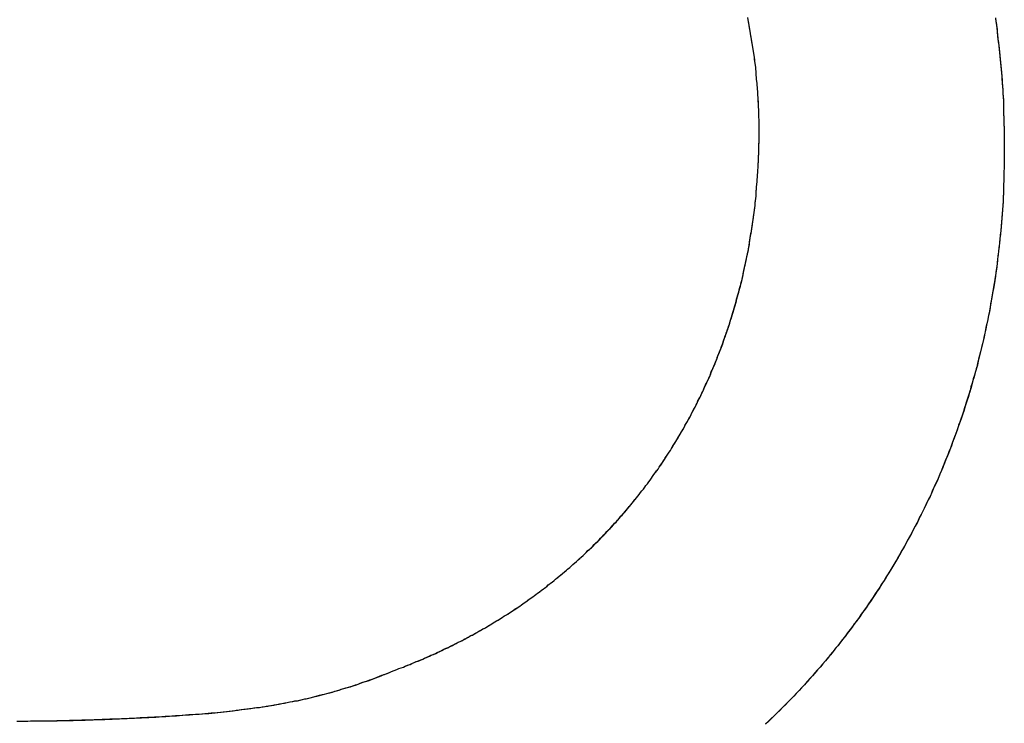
# Model space of a CAD drawing. Extents: x 214 to 2899, y -429 to 1714.
# Tile 58 of 80: x 1021.67 to 1024.78, y 606.35 to 608.57. Entities that reach past the tile are written whole.
import ezdxf

# ---------------------------------------------------------------- set-up
doc = ezdxf.new("R2010")
doc.units = 0
doc.linetypes.add('DURCHGEHEND', pattern=[0])
doc.layers.add('KF_PASSIO_SUB_12_FRONT', color=7, linetype='DURCHGEHEND')

# ---------------------------------------------------------------- blocks, each defined once
blk = doc.blocks.new('KF_PASSIO_SUB_12_FRONT')
at = {"layer": 'KF_PASSIO_SUB_12_FRONT'}
for points in [[(-200.02, -274.555, 0), (-200.019, -274.566, 0), (-200.017, -274.576, 0), (-200.016, -274.587, 0), (-200.015, -274.598, 0), (-200.013, -274.608, 0), (-200.012, -274.619, 0), (-200.011, -274.63, 0), (-200.009, -274.641, 0), (-200.008, -274.651, 0), (-200.007, -274.662, 0), (-200.006, -274.673, 0), (-200.005, -274.684, 0), (-200.004, -274.694, 0), (-200.003, -274.705, 0), (-200.002, -274.716, 0), (-200.001, -274.727, 0), (-200, -274.738, 0), (-200, -274.748, 0), (-199.999, -274.759, 0), (-199.998, -274.77, 0), (-199.997, -274.781, 0), (-199.997, -274.792, 0), (-199.996, -274.803, 0), (-199.995, -274.814, 0), (-199.995, -274.825, 0), (-199.994, -274.835, 0), (-199.994, -274.846, 0), (-199.994, -274.857, 0), (-199.993, -274.868, 0), (-199.993, -274.879, 0), (-199.993, -274.89, 0), (-199.992, -274.901, 0), (-199.992, -274.912, 0), (-199.992, -274.923, 0), (-199.992, -274.934, 0), (-199.992, -274.945, 0), (-199.992, -274.956, 0), (-199.992, -274.967, 0)], [(-200.02, -274.559, 0), (-200.018, -274.57, 0), (-200.017, -274.58, 0), (-200.015, -274.591, 0), (-200.014, -274.601, 0), (-200.013, -274.612, 0), (-200.012, -274.623, 0), (-200.01, -274.633, 0), (-200.009, -274.644, 0), (-200.008, -274.655, 0), (-200.007, -274.665, 0), (-200.006, -274.676, 0), (-200.005, -274.687, 0), (-200.004, -274.697, 0), (-200.003, -274.708, 0), (-200.002, -274.719, 0), (-200.001, -274.729, 0), (-200, -274.74, 0), (-199.999, -274.751, 0), (-199.999, -274.762, 0), (-199.998, -274.772, 0), (-199.997, -274.783, 0), (-199.997, -274.794, 0), (-199.996, -274.805, 0), (-199.995, -274.816, 0), (-199.995, -274.826, 0), (-199.994, -274.837, 0), (-199.994, -274.848, 0), (-199.994, -274.859, 0), (-199.993, -274.869, 0), (-199.993, -274.88, 0), (-199.993, -274.891, 0), (-199.992, -274.902, 0), (-199.992, -274.913, 0), (-199.992, -274.924, 0), (-199.992, -274.934, 0), (-199.992, -274.945, 0), (-199.992, -274.956, 0), (-199.992, -274.967, 0)], [(-200.765, -274.906, 0), (-200.765, -274.9, 0), (-200.765, -274.894, 0), (-200.765, -274.887, 0), (-200.765, -274.881, 0), (-200.765, -274.875, 0), (-200.766, -274.869, 0), (-200.766, -274.862, 0), (-200.766, -274.856, 0), (-200.766, -274.85, 0), (-200.766, -274.843, 0), (-200.767, -274.837, 0), (-200.767, -274.831, 0), (-200.767, -274.824, 0), (-200.768, -274.818, 0), (-200.768, -274.812, 0), (-200.768, -274.805, 0), (-200.769, -274.799, 0), (-200.769, -274.793, 0), (-200.769, -274.786, 0), (-200.77, -274.78, 0), (-200.77, -274.774, 0), (-200.771, -274.767, 0), (-200.771, -274.761, 0), (-200.772, -274.755, 0), (-200.773, -274.748, 0), (-200.773, -274.742, 0), (-200.774, -274.736, 0), (-200.774, -274.73, 0), (-200.775, -274.723, 0), (-200.776, -274.717, 0), (-200.776, -274.711, 0), (-200.777, -274.704, 0), (-200.778, -274.698, 0), (-200.779, -274.692, 0), (-200.78, -274.685, 0), (-200.78, -274.679, 0), (-200.781, -274.673, 0), (-200.782, -274.666, 0), (-200.783, -274.66, 0), (-200.784, -274.654, 0), (-200.785, -274.648, 0), (-200.786, -274.641, 0), (-200.787, -274.635, 0), (-200.788, -274.629, 0), (-200.789, -274.622, 0), (-200.79, -274.616, 0), (-200.791, -274.61, 0), (-200.792, -274.604, 0), (-200.793, -274.597, 0), (-200.794, -274.591, 0), (-200.796, -274.585, 0), (-200.797, -274.578, 0), (-200.798, -274.572, 0), (-200.799, -274.566, 0), (-200.8, -274.56, 0)], [(-200.765, -274.906, 0), (-200.765, -274.9, 0), (-200.765, -274.894, 0), (-200.765, -274.888, 0), (-200.765, -274.881, 0), (-200.765, -274.875, 0), (-200.766, -274.869, 0), (-200.766, -274.862, 0), (-200.766, -274.856, 0), (-200.766, -274.85, 0), (-200.766, -274.844, 0), (-200.767, -274.837, 0), (-200.767, -274.831, 0), (-200.767, -274.825, 0), (-200.767, -274.818, 0), (-200.768, -274.812, 0), (-200.768, -274.806, 0), (-200.769, -274.799, 0), (-200.769, -274.793, 0), (-200.769, -274.787, 0), (-200.77, -274.781, 0), (-200.77, -274.774, 0), (-200.771, -274.768, 0), (-200.771, -274.762, 0), (-200.772, -274.755, 0), (-200.773, -274.749, 0), (-200.773, -274.743, 0), (-200.774, -274.736, 0), (-200.774, -274.73, 0), (-200.775, -274.724, 0), (-200.776, -274.718, 0), (-200.776, -274.711, 0), (-200.777, -274.705, 0), (-200.778, -274.699, 0), (-200.779, -274.692, 0), (-200.779, -274.686, 0), (-200.78, -274.68, 0), (-200.781, -274.674, 0), (-200.782, -274.667, 0), (-200.783, -274.661, 0), (-200.784, -274.655, 0), (-200.785, -274.648, 0), (-200.786, -274.642, 0), (-200.787, -274.636, 0), (-200.788, -274.63, 0), (-200.789, -274.623, 0), (-200.79, -274.617, 0), (-200.791, -274.611, 0), (-200.792, -274.604, 0), (-200.793, -274.598, 0), (-200.794, -274.592, 0), (-200.795, -274.586, 0), (-200.797, -274.579, 0), (-200.798, -274.573, 0), (-200.799, -274.567, 0), (-200.8, -274.561, 0), (-200.801, -274.554, 0)], [(-200.768, -275.027, 0), (-200.768, -275.026, 0), (-200.768, -275.025, 0), (-200.768, -275.024, 0), (-200.768, -275.022, 0), (-200.768, -275.021, 0), (-200.768, -275.02, 0), (-200.768, -275.019, 0), (-200.768, -275.017, 0), (-200.768, -275.016, 0), (-200.768, -275.015, 0), (-200.768, -275.014, 0), (-200.768, -275.012, 0), (-200.767, -275.011, 0), (-200.767, -275.01, 0), (-200.767, -275.008, 0), (-200.767, -275.007, 0), (-200.767, -275.006, 0), (-200.767, -275.005, 0), (-200.767, -275.003, 0), (-200.767, -275.002, 0), (-200.767, -275.001, 0), (-200.767, -275, 0), (-200.767, -274.998, 0), (-200.767, -274.997, 0), (-200.767, -274.996, 0), (-200.767, -274.995, 0), (-200.767, -274.993, 0), (-200.767, -274.992, 0), (-200.767, -274.991, 0), (-200.767, -274.99, 0), (-200.767, -274.988, 0), (-200.766, -274.987, 0), (-200.766, -274.986, 0), (-200.766, -274.984, 0), (-200.766, -274.983, 0), (-200.766, -274.982, 0), (-200.766, -274.981, 0), (-200.766, -274.979, 0), (-200.766, -274.978, 0), (-200.766, -274.977, 0), (-200.766, -274.976, 0), (-200.766, -274.974, 0), (-200.766, -274.973, 0), (-200.766, -274.972, 0), (-200.766, -274.97, 0), (-200.766, -274.969, 0), (-200.766, -274.968, 0), (-200.766, -274.967, 0), (-200.766, -274.965, 0), (-200.766, -274.964, 0), (-200.766, -274.963, 0), (-200.766, -274.962, 0), (-200.766, -274.96, 0), (-200.766, -274.959, 0), (-200.766, -274.958, 0), (-200.766, -274.956, 0), (-200.766, -274.955, 0), (-200.766, -274.954, 0), (-200.766, -274.953, 0), (-200.766, -274.951, 0), (-200.765, -274.95, 0), (-200.765, -274.949, 0), (-200.765, -274.948, 0), (-200.765, -274.946, 0), (-200.765, -274.945, 0), (-200.765, -274.944, 0), (-200.765, -274.942, 0), (-200.765, -274.941, 0), (-200.765, -274.94, 0), (-200.765, -274.939, 0), (-200.765, -274.937, 0), (-200.765, -274.936, 0), (-200.765, -274.935, 0), (-200.765, -274.933, 0), (-200.765, -274.932, 0), (-200.765, -274.931, 0), (-200.765, -274.93, 0), (-200.765, -274.928, 0), (-200.765, -274.927, 0), (-200.765, -274.926, 0), (-200.765, -274.924, 0), (-200.765, -274.923, 0), (-200.765, -274.922, 0), (-200.765, -274.921, 0), (-200.765, -274.919, 0), (-200.765, -274.918, 0), (-200.765, -274.917, 0), (-200.765, -274.915, 0), (-200.765, -274.914, 0), (-200.765, -274.913, 0), (-200.765, -274.912, 0), (-200.765, -274.91, 0), (-200.765, -274.909, 0), (-200.765, -274.908, 0), (-200.765, -274.906, 0)], [(-200.768, -275.027, 0), (-200.768, -275.026, 0), (-200.768, -275.025, 0), (-200.768, -275.024, 0), (-200.768, -275.022, 0), (-200.768, -275.021, 0), (-200.768, -275.02, 0), (-200.768, -275.019, 0), (-200.768, -275.017, 0), (-200.768, -275.016, 0), (-200.768, -275.015, 0), (-200.768, -275.013, 0), (-200.768, -275.012, 0), (-200.767, -275.011, 0), (-200.767, -275.01, 0), (-200.767, -275.008, 0), (-200.767, -275.007, 0), (-200.767, -275.006, 0), (-200.767, -275.005, 0), (-200.767, -275.003, 0), (-200.767, -275.002, 0), (-200.767, -275.001, 0), (-200.767, -275, 0), (-200.767, -274.998, 0), (-200.767, -274.997, 0), (-200.767, -274.996, 0), (-200.767, -274.994, 0), (-200.767, -274.993, 0), (-200.767, -274.992, 0), (-200.767, -274.991, 0), (-200.767, -274.989, 0), (-200.767, -274.988, 0), (-200.766, -274.987, 0), (-200.766, -274.986, 0), (-200.766, -274.984, 0), (-200.766, -274.983, 0), (-200.766, -274.982, 0), (-200.766, -274.981, 0), (-200.766, -274.979, 0), (-200.766, -274.978, 0), (-200.766, -274.977, 0), (-200.766, -274.975, 0), (-200.766, -274.974, 0), (-200.766, -274.973, 0), (-200.766, -274.972, 0), (-200.766, -274.97, 0), (-200.766, -274.969, 0), (-200.766, -274.968, 0), (-200.766, -274.967, 0), (-200.766, -274.965, 0), (-200.766, -274.964, 0), (-200.766, -274.963, 0), (-200.766, -274.961, 0), (-200.766, -274.96, 0), (-200.766, -274.959, 0), (-200.766, -274.958, 0), (-200.766, -274.956, 0), (-200.766, -274.955, 0), (-200.766, -274.954, 0), (-200.766, -274.953, 0), (-200.766, -274.951, 0), (-200.766, -274.95, 0), (-200.765, -274.949, 0), (-200.765, -274.947, 0), (-200.765, -274.946, 0), (-200.765, -274.945, 0), (-200.765, -274.944, 0), (-200.765, -274.942, 0), (-200.765, -274.941, 0), (-200.765, -274.94, 0), (-200.765, -274.938, 0), (-200.765, -274.937, 0), (-200.765, -274.936, 0), (-200.765, -274.935, 0), (-200.765, -274.933, 0), (-200.765, -274.932, 0), (-200.765, -274.931, 0), (-200.765, -274.93, 0), (-200.765, -274.928, 0), (-200.765, -274.927, 0), (-200.765, -274.926, 0), (-200.765, -274.924, 0), (-200.765, -274.923, 0), (-200.765, -274.922, 0), (-200.765, -274.921, 0), (-200.765, -274.919, 0), (-200.765, -274.918, 0), (-200.765, -274.917, 0), (-200.765, -274.915, 0), (-200.765, -274.914, 0), (-200.765, -274.913, 0), (-200.765, -274.912, 0), (-200.765, -274.91, 0), (-200.765, -274.909, 0), (-200.765, -274.908, 0), (-200.765, -274.906, 0)], [(-199.992, -274.967, 0), (-199.992, -274.968, 0), (-199.992, -274.968, 0), (-199.992, -274.969, 0), (-199.992, -274.97, 0), (-199.992, -274.97, 0), (-199.992, -274.971, 0), (-199.992, -274.971, 0), (-199.992, -274.972, 0), (-199.992, -274.973, 0), (-199.992, -274.973, 0), (-199.992, -274.974, 0), (-199.992, -274.975, 0), (-199.992, -274.975, 0), (-199.992, -274.976, 0), (-199.992, -274.977, 0), (-199.992, -274.977, 0), (-199.992, -274.978, 0), (-199.992, -274.978, 0), (-199.992, -274.979, 0), (-199.992, -274.98, 0), (-199.992, -274.98, 0), (-199.992, -274.981, 0), (-199.992, -274.982, 0), (-199.992, -274.982, 0), (-199.992, -274.983, 0), (-199.992, -274.983, 0), (-199.992, -274.984, 0), (-199.992, -274.985, 0), (-199.992, -274.985, 0), (-199.992, -274.986, 0), (-199.992, -274.987, 0), (-199.992, -274.987, 0), (-199.992, -274.988, 0), (-199.992, -274.989, 0), (-199.992, -274.989, 0), (-199.992, -274.99, 0), (-199.992, -274.99, 0), (-199.992, -274.991, 0), (-199.992, -274.992, 0), (-199.992, -274.992, 0), (-199.992, -274.993, 0), (-199.992, -274.994, 0), (-199.992, -274.994, 0), (-199.992, -274.995, 0), (-199.992, -274.996, 0), (-199.992, -274.996, 0), (-199.992, -274.997, 0), (-199.992, -274.997, 0), (-199.992, -274.998, 0), (-199.992, -274.999, 0), (-199.992, -274.999, 0), (-199.992, -275, 0), (-199.992, -275.001, 0), (-199.992, -275.001, 0), (-199.992, -275.002, 0), (-199.992, -275.003, 0), (-199.992, -275.003, 0), (-199.992, -275.004, 0), (-199.992, -275.004, 0), (-199.992, -275.005, 0), (-199.992, -275.006, 0), (-199.992, -275.006, 0), (-199.992, -275.007, 0), (-199.992, -275.008, 0), (-199.992, -275.008, 0), (-199.992, -275.009, 0), (-199.992, -275.01, 0), (-199.992, -275.01, 0), (-199.992, -275.011, 0), (-199.992, -275.011, 0), (-199.992, -275.012, 0), (-199.992, -275.013, 0), (-199.992, -275.013, 0), (-199.992, -275.014, 0), (-199.992, -275.015, 0), (-199.992, -275.015, 0), (-199.992, -275.016, 0), (-199.992, -275.017, 0), (-199.992, -275.017, 0), (-199.992, -275.018, 0), (-199.992, -275.018, 0), (-199.992, -275.019, 0), (-199.992, -275.02, 0), (-199.992, -275.02, 0), (-199.992, -275.021, 0), (-199.992, -275.022, 0), (-199.992, -275.022, 0), (-199.992, -275.023, 0), (-199.992, -275.024, 0), (-199.992, -275.024, 0), (-199.992, -275.025, 0), (-199.992, -275.025, 0), (-199.992, -275.026, 0), (-199.992, -275.027, 0), (-199.992, -275.027, 0)], [(-199.992, -274.967, 0), (-199.992, -274.968, 0), (-199.992, -274.968, 0), (-199.992, -274.969, 0), (-199.992, -274.97, 0), (-199.992, -274.97, 0), (-199.992, -274.971, 0), (-199.992, -274.971, 0), (-199.992, -274.972, 0), (-199.992, -274.973, 0), (-199.992, -274.973, 0), (-199.992, -274.974, 0), (-199.992, -274.975, 0), (-199.992, -274.975, 0), (-199.992, -274.976, 0), (-199.992, -274.977, 0), (-199.992, -274.977, 0), (-199.992, -274.978, 0), (-199.992, -274.978, 0), (-199.992, -274.979, 0), (-199.992, -274.98, 0), (-199.992, -274.98, 0), (-199.992, -274.981, 0), (-199.992, -274.982, 0), (-199.992, -274.982, 0), (-199.992, -274.983, 0), (-199.992, -274.984, 0), (-199.992, -274.984, 0), (-199.992, -274.985, 0), (-199.992, -274.985, 0), (-199.992, -274.986, 0), (-199.992, -274.987, 0), (-199.992, -274.987, 0), (-199.992, -274.988, 0), (-199.992, -274.989, 0), (-199.992, -274.989, 0), (-199.992, -274.99, 0), (-199.992, -274.991, 0), (-199.992, -274.991, 0), (-199.992, -274.992, 0), (-199.992, -274.992, 0), (-199.992, -274.993, 0), (-199.992, -274.994, 0), (-199.992, -274.994, 0), (-199.992, -274.995, 0), (-199.992, -274.996, 0), (-199.992, -274.996, 0), (-199.992, -274.997, 0), (-199.992, -274.997, 0), (-199.992, -274.998, 0), (-199.992, -274.999, 0), (-199.992, -274.999, 0), (-199.992, -275, 0), (-199.992, -275.001, 0), (-199.992, -275.001, 0), (-199.992, -275.002, 0), (-199.992, -275.003, 0), (-199.992, -275.003, 0), (-199.992, -275.004, 0), (-199.992, -275.004, 0), (-199.992, -275.005, 0), (-199.992, -275.006, 0), (-199.992, -275.006, 0), (-199.992, -275.007, 0), (-199.992, -275.008, 0), (-199.992, -275.008, 0), (-199.992, -275.009, 0), (-199.992, -275.01, 0), (-199.992, -275.01, 0), (-199.992, -275.011, 0), (-199.992, -275.011, 0), (-199.992, -275.012, 0), (-199.992, -275.013, 0), (-199.992, -275.013, 0), (-199.992, -275.014, 0), (-199.992, -275.015, 0), (-199.992, -275.015, 0), (-199.992, -275.016, 0), (-199.992, -275.017, 0), (-199.992, -275.017, 0), (-199.992, -275.018, 0), (-199.992, -275.018, 0), (-199.992, -275.019, 0), (-199.992, -275.02, 0), (-199.992, -275.02, 0), (-199.992, -275.021, 0), (-199.992, -275.022, 0), (-199.992, -275.022, 0), (-199.992, -275.023, 0), (-199.992, -275.024, 0), (-199.992, -275.024, 0), (-199.992, -275.025, 0), (-199.992, -275.025, 0), (-199.992, -275.026, 0), (-199.992, -275.027, 0), (-199.992, -275.027, 0)], [(-199.992, -275.027, 0), (-199.993, -275.041, 0), (-199.993, -275.054, 0), (-199.993, -275.067, 0), (-199.994, -275.081, 0), (-199.994, -275.094, 0), (-199.995, -275.107, 0), (-199.996, -275.121, 0), (-199.996, -275.134, 0), (-199.997, -275.147, 0), (-199.998, -275.16, 0), (-199.999, -275.174, 0), (-200, -275.187, 0), (-200.001, -275.2, 0), (-200.002, -275.213, 0), (-200.003, -275.226, 0), (-200.005, -275.239, 0), (-200.006, -275.253, 0), (-200.007, -275.266, 0), (-200.009, -275.279, 0), (-200.01, -275.292, 0), (-200.012, -275.305, 0), (-200.013, -275.318, 0), (-200.015, -275.331, 0), (-200.017, -275.344, 0), (-200.019, -275.357, 0), (-200.02, -275.37, 0), (-200.022, -275.383, 0), (-200.024, -275.396, 0), (-200.026, -275.408, 0), (-200.029, -275.421, 0), (-200.031, -275.434, 0), (-200.033, -275.447, 0), (-200.035, -275.46, 0), (-200.038, -275.472, 0), (-200.04, -275.485, 0), (-200.043, -275.498, 0), (-200.045, -275.511, 0), (-200.048, -275.523, 0), (-200.05, -275.536, 0), (-200.053, -275.549, 0), (-200.056, -275.561, 0), (-200.059, -275.574, 0), (-200.062, -275.586, 0), (-200.065, -275.599, 0), (-200.068, -275.612, 0), (-200.071, -275.624, 0), (-200.074, -275.636, 0), (-200.077, -275.649, 0), (-200.081, -275.661, 0), (-200.084, -275.674, 0), (-200.087, -275.686, 0), (-200.091, -275.698, 0), (-200.094, -275.711, 0), (-200.098, -275.723, 0), (-200.102, -275.735, 0), (-200.105, -275.748, 0), (-200.109, -275.76, 0), (-200.113, -275.772, 0), (-200.117, -275.784, 0), (-200.121, -275.796, 0), (-200.125, -275.808, 0), (-200.129, -275.82, 0), (-200.133, -275.832, 0), (-200.137, -275.844, 0), (-200.142, -275.856, 0), (-200.146, -275.868, 0), (-200.15, -275.88, 0), (-200.155, -275.892, 0), (-200.159, -275.904, 0), (-200.164, -275.916, 0), (-200.168, -275.928, 0), (-200.173, -275.94, 0), (-200.178, -275.951, 0), (-200.183, -275.963, 0), (-200.187, -275.975, 0), (-200.192, -275.986, 0), (-200.197, -275.998, 0), (-200.202, -276.01, 0), (-200.207, -276.021, 0), (-200.213, -276.033, 0), (-200.218, -276.044, 0), (-200.223, -276.056, 0), (-200.228, -276.067, 0), (-200.234, -276.078, 0), (-200.239, -276.09, 0), (-200.245, -276.101, 0), (-200.25, -276.112, 0), (-200.256, -276.124, 0), (-200.261, -276.135, 0), (-200.267, -276.146, 0), (-200.273, -276.157, 0), (-200.279, -276.168, 0), (-200.285, -276.18, 0), (-200.291, -276.191, 0), (-200.297, -276.202, 0), (-200.303, -276.213, 0), (-200.309, -276.224, 0), (-200.315, -276.234, 0), (-200.321, -276.245, 0), (-200.327, -276.256, 0), (-200.334, -276.267, 0), (-200.34, -276.278, 0), (-200.347, -276.288, 0), (-200.353, -276.299, 0), (-200.36, -276.31, 0), (-200.366, -276.32, 0), (-200.373, -276.331, 0), (-200.38, -276.341, 0), (-200.386, -276.352, 0), (-200.393, -276.362, 0), (-200.4, -276.373, 0), (-200.407, -276.383, 0), (-200.414, -276.394, 0), (-200.421, -276.404, 0), (-200.428, -276.414, 0), (-200.435, -276.424, 0), (-200.443, -276.434, 0), (-200.45, -276.445, 0), (-200.457, -276.455, 0), (-200.465, -276.465, 0), (-200.472, -276.475, 0), (-200.479, -276.485, 0), (-200.487, -276.495, 0), (-200.494, -276.505, 0), (-200.502, -276.514, 0), (-200.51, -276.524, 0), (-200.517, -276.534, 0), (-200.525, -276.544, 0), (-200.533, -276.553, 0), (-200.541, -276.563, 0), (-200.549, -276.573, 0), (-200.557, -276.582, 0), (-200.565, -276.592, 0), (-200.573, -276.601, 0), (-200.581, -276.61, 0), (-200.589, -276.62, 0), (-200.597, -276.629, 0), (-200.606, -276.638, 0), (-200.614, -276.648, 0), (-200.622, -276.657, 0), (-200.631, -276.666, 0), (-200.639, -276.675, 0), (-200.648, -276.684, 0), (-200.656, -276.693, 0), (-200.665, -276.702, 0), (-200.674, -276.711, 0), (-200.682, -276.72, 0), (-200.691, -276.729, 0), (-200.7, -276.737, 0), (-200.709, -276.746, 0), (-200.718, -276.755, 0), (-200.727, -276.763, 0), (-200.736, -276.772, 0), (-200.745, -276.78, 0)], [(-199.992, -275.027, 0), (-199.993, -275.041, 0), (-199.993, -275.054, 0), (-199.993, -275.067, 0), (-199.994, -275.08, 0), (-199.994, -275.093, 0), (-199.995, -275.106, 0), (-199.996, -275.119, 0), (-199.996, -275.132, 0), (-199.997, -275.146, 0), (-199.998, -275.159, 0), (-199.999, -275.172, 0), (-200, -275.185, 0), (-200.001, -275.198, 0), (-200.002, -275.211, 0), (-200.003, -275.224, 0), (-200.004, -275.237, 0), (-200.006, -275.25, 0), (-200.007, -275.263, 0), (-200.008, -275.276, 0), (-200.01, -275.289, 0), (-200.011, -275.302, 0), (-200.013, -275.314, 0), (-200.015, -275.327, 0), (-200.016, -275.34, 0), (-200.018, -275.353, 0), (-200.02, -275.366, 0), (-200.022, -275.379, 0), (-200.024, -275.392, 0), (-200.026, -275.404, 0), (-200.028, -275.417, 0), (-200.03, -275.43, 0), (-200.032, -275.443, 0), (-200.035, -275.455, 0), (-200.037, -275.468, 0), (-200.039, -275.481, 0), (-200.042, -275.493, 0), (-200.044, -275.506, 0), (-200.047, -275.519, 0), (-200.05, -275.531, 0), (-200.052, -275.544, 0), (-200.055, -275.557, 0), (-200.058, -275.569, 0), (-200.061, -275.582, 0), (-200.064, -275.594, 0), (-200.067, -275.607, 0), (-200.07, -275.619, 0), (-200.073, -275.631, 0), (-200.076, -275.644, 0), (-200.079, -275.656, 0), (-200.083, -275.669, 0), (-200.086, -275.681, 0), (-200.09, -275.693, 0), (-200.093, -275.706, 0), (-200.097, -275.718, 0), (-200.1, -275.73, 0), (-200.104, -275.742, 0), (-200.108, -275.755, 0), (-200.112, -275.767, 0), (-200.115, -275.779, 0), (-200.119, -275.791, 0), (-200.123, -275.803, 0), (-200.127, -275.815, 0), (-200.131, -275.827, 0), (-200.136, -275.839, 0), (-200.14, -275.851, 0), (-200.144, -275.863, 0), (-200.149, -275.875, 0), (-200.153, -275.887, 0), (-200.157, -275.899, 0), (-200.162, -275.911, 0), (-200.167, -275.923, 0), (-200.171, -275.935, 0), (-200.176, -275.947, 0), (-200.181, -275.958, 0), (-200.186, -275.97, 0), (-200.19, -275.982, 0), (-200.195, -275.993, 0), (-200.2, -276.005, 0), (-200.206, -276.017, 0), (-200.211, -276.028, 0), (-200.216, -276.04, 0), (-200.221, -276.051, 0), (-200.226, -276.063, 0), (-200.232, -276.074, 0), (-200.237, -276.086, 0), (-200.243, -276.097, 0), (-200.248, -276.108, 0), (-200.254, -276.12, 0), (-200.26, -276.131, 0), (-200.265, -276.142, 0), (-200.271, -276.153, 0), (-200.277, -276.165, 0), (-200.283, -276.176, 0), (-200.289, -276.187, 0), (-200.295, -276.198, 0), (-200.301, -276.209, 0), (-200.307, -276.22, 0), (-200.313, -276.231, 0), (-200.319, -276.242, 0), (-200.326, -276.253, 0), (-200.332, -276.264, 0), (-200.338, -276.275, 0), (-200.345, -276.285, 0), (-200.351, -276.296, 0), (-200.358, -276.307, 0), (-200.365, -276.317, 0), (-200.371, -276.328, 0), (-200.378, -276.339, 0), (-200.385, -276.349, 0), (-200.392, -276.36, 0), (-200.399, -276.37, 0), (-200.406, -276.381, 0), (-200.413, -276.391, 0), (-200.42, -276.402, 0), (-200.427, -276.412, 0), (-200.434, -276.422, 0), (-200.441, -276.432, 0), (-200.448, -276.443, 0), (-200.456, -276.453, 0), (-200.463, -276.463, 0), (-200.471, -276.473, 0), (-200.478, -276.483, 0), (-200.486, -276.493, 0), (-200.493, -276.503, 0), (-200.501, -276.513, 0), (-200.509, -276.523, 0), (-200.516, -276.533, 0), (-200.524, -276.542, 0), (-200.532, -276.552, 0), (-200.54, -276.562, 0), (-200.548, -276.572, 0), (-200.556, -276.581, 0), (-200.564, -276.591, 0), (-200.572, -276.6, 0), (-200.581, -276.61, 0), (-200.589, -276.619, 0), (-200.597, -276.629, 0), (-200.605, -276.638, 0), (-200.614, -276.647, 0), (-200.622, -276.657, 0), (-200.631, -276.666, 0), (-200.639, -276.675, 0), (-200.648, -276.684, 0), (-200.656, -276.693, 0), (-200.665, -276.702, 0), (-200.674, -276.711, 0), (-200.683, -276.72, 0), (-200.691, -276.729, 0), (-200.7, -276.738, 0), (-200.709, -276.746, 0), (-200.718, -276.755, 0), (-200.727, -276.764, 0), (-200.736, -276.773, 0), (-200.745, -276.781, 0)], [(-201.908, -276.609, 0), (-201.901, -276.606, 0), (-201.894, -276.603, 0), (-201.887, -276.601, 0), (-201.88, -276.598, 0), (-201.873, -276.595, 0), (-201.866, -276.593, 0), (-201.86, -276.59, 0), (-201.853, -276.587, 0), (-201.846, -276.584, 0), (-201.839, -276.581, 0), (-201.832, -276.578, 0), (-201.826, -276.576, 0), (-201.819, -276.573, 0), (-201.812, -276.57, 0), (-201.805, -276.567, 0), (-201.799, -276.564, 0), (-201.792, -276.561, 0), (-201.785, -276.558, 0), (-201.779, -276.555, 0), (-201.772, -276.552, 0), (-201.765, -276.548, 0), (-201.759, -276.545, 0), (-201.752, -276.542, 0), (-201.746, -276.539, 0), (-201.739, -276.536, 0), (-201.732, -276.533, 0), (-201.726, -276.529, 0), (-201.719, -276.526, 0), (-201.713, -276.523, 0), (-201.706, -276.519, 0), (-201.7, -276.516, 0), (-201.693, -276.513, 0), (-201.687, -276.509, 0), (-201.681, -276.506, 0), (-201.674, -276.502, 0), (-201.668, -276.499, 0), (-201.662, -276.495, 0), (-201.655, -276.492, 0), (-201.649, -276.488, 0), (-201.643, -276.485, 0), (-201.636, -276.481, 0), (-201.63, -276.478, 0), (-201.624, -276.474, 0), (-201.618, -276.47, 0), (-201.611, -276.467, 0), (-201.605, -276.463, 0), (-201.599, -276.459, 0), (-201.593, -276.455, 0), (-201.587, -276.452, 0), (-201.581, -276.448, 0), (-201.574, -276.444, 0), (-201.568, -276.44, 0), (-201.562, -276.436, 0), (-201.556, -276.432, 0), (-201.55, -276.429, 0), (-201.544, -276.425, 0), (-201.538, -276.421, 0), (-201.532, -276.417, 0), (-201.526, -276.413, 0), (-201.52, -276.409, 0), (-201.514, -276.405, 0), (-201.509, -276.401, 0), (-201.503, -276.396, 0), (-201.497, -276.392, 0), (-201.491, -276.388, 0), (-201.485, -276.384, 0), (-201.479, -276.38, 0), (-201.474, -276.376, 0), (-201.468, -276.371, 0), (-201.462, -276.367, 0), (-201.456, -276.363, 0), (-201.451, -276.359, 0), (-201.445, -276.354, 0), (-201.439, -276.35, 0), (-201.434, -276.346, 0), (-201.428, -276.341, 0), (-201.423, -276.337, 0), (-201.417, -276.332, 0), (-201.411, -276.328, 0), (-201.406, -276.323, 0), (-201.4, -276.319, 0), (-201.395, -276.314, 0), (-201.389, -276.31, 0), (-201.384, -276.305, 0), (-201.379, -276.301, 0), (-201.373, -276.296, 0), (-201.368, -276.291, 0), (-201.362, -276.287, 0), (-201.357, -276.282, 0), (-201.352, -276.277, 0), (-201.346, -276.273, 0), (-201.341, -276.268, 0), (-201.336, -276.263, 0), (-201.331, -276.259, 0), (-201.325, -276.254, 0), (-201.32, -276.249, 0), (-201.315, -276.244, 0), (-201.31, -276.239, 0), (-201.305, -276.234, 0), (-201.3, -276.229, 0), (-201.294, -276.225, 0), (-201.289, -276.22, 0), (-201.284, -276.215, 0), (-201.279, -276.21, 0), (-201.274, -276.205, 0), (-201.269, -276.2, 0), (-201.264, -276.195, 0), (-201.259, -276.19, 0), (-201.255, -276.184, 0), (-201.25, -276.179, 0), (-201.245, -276.174, 0), (-201.24, -276.169, 0), (-201.235, -276.164, 0), (-201.23, -276.159, 0), (-201.225, -276.154, 0), (-201.221, -276.148, 0), (-201.216, -276.143, 0), (-201.211, -276.138, 0), (-201.207, -276.133, 0), (-201.202, -276.127, 0), (-201.197, -276.122, 0), (-201.193, -276.117, 0), (-201.188, -276.111, 0), (-201.183, -276.106, 0), (-201.179, -276.1, 0), (-201.174, -276.095, 0), (-201.17, -276.09, 0), (-201.165, -276.084, 0), (-201.161, -276.079, 0), (-201.156, -276.073, 0), (-201.152, -276.068, 0), (-201.148, -276.062, 0), (-201.143, -276.057, 0), (-201.139, -276.051, 0), (-201.135, -276.046, 0), (-201.13, -276.04, 0), (-201.126, -276.034, 0), (-201.122, -276.029, 0), (-201.117, -276.023, 0), (-201.113, -276.017, 0), (-201.109, -276.012, 0), (-201.105, -276.006, 0), (-201.101, -276, 0), (-201.097, -275.994, 0), (-201.093, -275.989, 0), (-201.089, -275.983, 0), (-201.084, -275.977, 0), (-201.08, -275.971, 0), (-201.076, -275.966, 0), (-201.072, -275.96, 0), (-201.069, -275.954, 0), (-201.065, -275.948, 0), (-201.061, -275.942, 0), (-201.057, -275.936, 0), (-201.053, -275.93, 0), (-201.049, -275.924, 0), (-201.045, -275.918, 0), (-201.042, -275.912, 0), (-201.038, -275.906, 0), (-201.034, -275.9, 0), (-201.03, -275.894, 0), (-201.027, -275.888, 0), (-201.023, -275.882, 0), (-201.019, -275.876, 0), (-201.016, -275.87, 0), (-201.012, -275.864, 0), (-201.009, -275.858, 0), (-201.005, -275.852, 0), (-201.002, -275.845, 0), (-200.998, -275.839, 0), (-200.995, -275.833, 0), (-200.991, -275.827, 0), (-200.988, -275.821, 0), (-200.984, -275.814, 0), (-200.981, -275.808, 0), (-200.978, -275.802, 0), (-200.974, -275.795, 0), (-200.971, -275.789, 0), (-200.968, -275.783, 0), (-200.965, -275.777, 0), (-200.962, -275.77, 0), (-200.958, -275.764, 0), (-200.955, -275.757, 0), (-200.952, -275.751, 0), (-200.949, -275.745, 0), (-200.946, -275.738, 0), (-200.943, -275.732, 0), (-200.94, -275.725, 0), (-200.937, -275.719, 0), (-200.934, -275.712, 0), (-200.931, -275.706, 0), (-200.928, -275.699, 0), (-200.925, -275.693, 0), (-200.922, -275.686, 0), (-200.919, -275.68, 0), (-200.916, -275.673, 0), (-200.914, -275.667, 0), (-200.911, -275.66, 0), (-200.908, -275.653, 0), (-200.905, -275.647, 0), (-200.903, -275.64, 0), (-200.9, -275.633, 0), (-200.897, -275.627, 0), (-200.895, -275.62, 0), (-200.892, -275.613, 0), (-200.89, -275.607, 0), (-200.887, -275.6, 0), (-200.884, -275.593, 0), (-200.882, -275.587, 0), (-200.88, -275.58, 0), (-200.877, -275.573, 0), (-200.875, -275.566, 0), (-200.872, -275.56, 0), (-200.87, -275.553, 0), (-200.868, -275.546, 0), (-200.865, -275.539, 0), (-200.863, -275.532, 0), (-200.861, -275.525, 0), (-200.858, -275.518, 0), (-200.856, -275.512, 0), (-200.854, -275.505, 0), (-200.852, -275.498, 0), (-200.85, -275.491, 0), (-200.848, -275.484, 0), (-200.846, -275.477, 0), (-200.844, -275.47, 0), (-200.842, -275.463, 0), (-200.84, -275.456, 0), (-200.838, -275.449, 0), (-200.836, -275.442, 0), (-200.834, -275.435, 0), (-200.832, -275.428, 0), (-200.83, -275.421, 0), (-200.828, -275.414, 0), (-200.826, -275.407, 0), (-200.824, -275.4, 0), (-200.823, -275.393, 0), (-200.821, -275.386, 0), (-200.819, -275.379, 0), (-200.818, -275.372, 0), (-200.816, -275.365, 0), (-200.814, -275.357, 0), (-200.813, -275.35, 0), (-200.811, -275.343, 0), (-200.81, -275.336, 0), (-200.808, -275.329, 0), (-200.807, -275.322, 0), (-200.805, -275.314, 0), (-200.804, -275.307, 0), (-200.802, -275.3, 0), (-200.801, -275.293, 0), (-200.799, -275.286, 0), (-200.798, -275.278, 0), (-200.797, -275.271, 0), (-200.795, -275.264, 0), (-200.794, -275.257, 0), (-200.793, -275.249, 0), (-200.792, -275.242, 0), (-200.791, -275.235, 0), (-200.789, -275.228, 0), (-200.788, -275.22, 0), (-200.787, -275.213, 0), (-200.786, -275.206, 0), (-200.785, -275.198, 0), (-200.784, -275.191, 0), (-200.783, -275.184, 0), (-200.782, -275.176, 0), (-200.781, -275.169, 0), (-200.78, -275.161, 0), (-200.779, -275.154, 0), (-200.778, -275.147, 0), (-200.778, -275.139, 0), (-200.777, -275.132, 0), (-200.776, -275.124, 0), (-200.775, -275.117, 0), (-200.775, -275.11, 0), (-200.774, -275.102, 0), (-200.773, -275.095, 0), (-200.773, -275.087, 0), (-200.772, -275.08, 0), (-200.771, -275.072, 0), (-200.771, -275.065, 0), (-200.77, -275.057, 0), (-200.77, -275.05, 0), (-200.769, -275.042, 0), (-200.769, -275.035, 0), (-200.768, -275.027, 0)], [(-201.908, -276.609, 0), (-201.901, -276.606, 0), (-201.894, -276.603, 0), (-201.887, -276.601, 0), (-201.881, -276.598, 0), (-201.874, -276.595, 0), (-201.867, -276.593, 0), (-201.86, -276.59, 0), (-201.853, -276.587, 0), (-201.847, -276.584, 0), (-201.84, -276.582, 0), (-201.833, -276.579, 0), (-201.826, -276.576, 0), (-201.82, -276.573, 0), (-201.813, -276.57, 0), (-201.806, -276.567, 0), (-201.8, -276.564, 0), (-201.793, -276.561, 0), (-201.786, -276.558, 0), (-201.78, -276.555, 0), (-201.773, -276.552, 0), (-201.766, -276.549, 0), (-201.76, -276.546, 0), (-201.753, -276.543, 0), (-201.747, -276.54, 0), (-201.74, -276.536, 0), (-201.734, -276.533, 0), (-201.727, -276.53, 0), (-201.721, -276.527, 0), (-201.714, -276.523, 0), (-201.708, -276.52, 0), (-201.701, -276.517, 0), (-201.695, -276.513, 0), (-201.688, -276.51, 0), (-201.682, -276.507, 0), (-201.676, -276.503, 0), (-201.669, -276.5, 0), (-201.663, -276.496, 0), (-201.657, -276.493, 0), (-201.65, -276.489, 0), (-201.644, -276.486, 0), (-201.638, -276.482, 0), (-201.632, -276.479, 0), (-201.625, -276.475, 0), (-201.619, -276.471, 0), (-201.613, -276.468, 0), (-201.607, -276.464, 0), (-201.601, -276.46, 0), (-201.594, -276.456, 0), (-201.588, -276.453, 0), (-201.582, -276.449, 0), (-201.576, -276.445, 0), (-201.57, -276.441, 0), (-201.564, -276.437, 0), (-201.558, -276.434, 0), (-201.552, -276.43, 0), (-201.546, -276.426, 0), (-201.54, -276.422, 0), (-201.534, -276.418, 0), (-201.528, -276.414, 0), (-201.522, -276.41, 0), (-201.516, -276.406, 0), (-201.51, -276.402, 0), (-201.504, -276.398, 0), (-201.498, -276.393, 0), (-201.493, -276.389, 0), (-201.487, -276.385, 0), (-201.481, -276.381, 0), (-201.475, -276.377, 0), (-201.469, -276.372, 0), (-201.464, -276.368, 0), (-201.458, -276.364, 0), (-201.452, -276.36, 0), (-201.446, -276.355, 0), (-201.441, -276.351, 0), (-201.435, -276.347, 0), (-201.43, -276.342, 0), (-201.424, -276.338, 0), (-201.418, -276.333, 0), (-201.413, -276.329, 0), (-201.407, -276.324, 0), (-201.402, -276.32, 0), (-201.396, -276.315, 0), (-201.391, -276.311, 0), (-201.385, -276.306, 0), (-201.38, -276.302, 0), (-201.374, -276.297, 0), (-201.369, -276.292, 0), (-201.363, -276.288, 0), (-201.358, -276.283, 0), (-201.353, -276.278, 0), (-201.347, -276.274, 0), (-201.342, -276.269, 0), (-201.337, -276.264, 0), (-201.332, -276.259, 0), (-201.326, -276.255, 0), (-201.321, -276.25, 0), (-201.316, -276.245, 0), (-201.311, -276.24, 0), (-201.306, -276.235, 0), (-201.3, -276.23, 0), (-201.295, -276.225, 0), (-201.29, -276.22, 0), (-201.285, -276.215, 0), (-201.28, -276.21, 0), (-201.275, -276.205, 0), (-201.27, -276.2, 0), (-201.265, -276.195, 0), (-201.26, -276.19, 0), (-201.255, -276.185, 0), (-201.25, -276.18, 0), (-201.245, -276.175, 0), (-201.24, -276.17, 0), (-201.236, -276.165, 0), (-201.231, -276.159, 0), (-201.226, -276.154, 0), (-201.221, -276.149, 0), (-201.216, -276.144, 0), (-201.212, -276.138, 0), (-201.207, -276.133, 0), (-201.202, -276.128, 0), (-201.198, -276.122, 0), (-201.193, -276.117, 0), (-201.188, -276.112, 0), (-201.184, -276.106, 0), (-201.179, -276.101, 0), (-201.175, -276.095, 0), (-201.17, -276.09, 0), (-201.166, -276.084, 0), (-201.161, -276.079, 0), (-201.157, -276.073, 0), (-201.152, -276.068, 0), (-201.148, -276.062, 0), (-201.143, -276.057, 0), (-201.139, -276.051, 0), (-201.135, -276.046, 0), (-201.13, -276.04, 0), (-201.126, -276.034, 0), (-201.122, -276.029, 0), (-201.117, -276.023, 0), (-201.113, -276.017, 0), (-201.109, -276.012, 0), (-201.105, -276.006, 0), (-201.101, -276, 0), (-201.097, -275.994, 0), (-201.092, -275.988, 0), (-201.088, -275.983, 0), (-201.084, -275.977, 0), (-201.08, -275.971, 0), (-201.076, -275.965, 0), (-201.072, -275.959, 0), (-201.068, -275.953, 0), (-201.064, -275.947, 0), (-201.06, -275.942, 0), (-201.057, -275.936, 0), (-201.053, -275.93, 0), (-201.049, -275.924, 0), (-201.045, -275.918, 0), (-201.041, -275.912, 0), (-201.037, -275.906, 0), (-201.034, -275.9, 0), (-201.03, -275.893, 0), (-201.026, -275.887, 0), (-201.023, -275.881, 0), (-201.019, -275.875, 0), (-201.015, -275.869, 0), (-201.012, -275.863, 0), (-201.008, -275.857, 0), (-201.005, -275.851, 0), (-201.001, -275.844, 0), (-200.998, -275.838, 0), (-200.994, -275.832, 0), (-200.991, -275.826, 0), (-200.987, -275.819, 0), (-200.984, -275.813, 0), (-200.981, -275.807, 0), (-200.977, -275.801, 0), (-200.974, -275.794, 0), (-200.971, -275.788, 0), (-200.967, -275.782, 0), (-200.964, -275.775, 0), (-200.961, -275.769, 0), (-200.958, -275.762, 0), (-200.954, -275.756, 0), (-200.951, -275.75, 0), (-200.948, -275.743, 0), (-200.945, -275.737, 0), (-200.942, -275.73, 0), (-200.939, -275.724, 0), (-200.936, -275.717, 0), (-200.933, -275.711, 0), (-200.93, -275.704, 0), (-200.927, -275.698, 0), (-200.924, -275.691, 0), (-200.921, -275.685, 0), (-200.919, -275.678, 0), (-200.916, -275.671, 0), (-200.913, -275.665, 0), (-200.91, -275.658, 0), (-200.907, -275.652, 0), (-200.905, -275.645, 0), (-200.902, -275.638, 0), (-200.899, -275.632, 0), (-200.897, -275.625, 0), (-200.894, -275.618, 0), (-200.891, -275.612, 0), (-200.889, -275.605, 0), (-200.886, -275.598, 0), (-200.884, -275.591, 0), (-200.881, -275.585, 0), (-200.879, -275.578, 0), (-200.876, -275.571, 0), (-200.874, -275.564, 0), (-200.872, -275.557, 0), (-200.869, -275.551, 0), (-200.867, -275.544, 0), (-200.865, -275.537, 0), (-200.862, -275.53, 0), (-200.86, -275.523, 0), (-200.858, -275.516, 0), (-200.856, -275.51, 0), (-200.853, -275.503, 0), (-200.851, -275.496, 0), (-200.849, -275.489, 0), (-200.847, -275.482, 0), (-200.845, -275.475, 0), (-200.843, -275.468, 0), (-200.841, -275.461, 0), (-200.839, -275.454, 0), (-200.837, -275.447, 0), (-200.835, -275.44, 0), (-200.833, -275.433, 0), (-200.831, -275.426, 0), (-200.829, -275.419, 0), (-200.828, -275.412, 0), (-200.826, -275.405, 0), (-200.824, -275.398, 0), (-200.822, -275.391, 0), (-200.82, -275.384, 0), (-200.819, -275.377, 0), (-200.817, -275.37, 0), (-200.815, -275.363, 0), (-200.814, -275.355, 0), (-200.812, -275.348, 0), (-200.811, -275.341, 0), (-200.809, -275.334, 0), (-200.808, -275.327, 0), (-200.806, -275.32, 0), (-200.805, -275.313, 0), (-200.803, -275.305, 0), (-200.802, -275.298, 0), (-200.8, -275.291, 0), (-200.799, -275.284, 0), (-200.798, -275.277, 0), (-200.796, -275.269, 0), (-200.795, -275.262, 0), (-200.794, -275.255, 0), (-200.793, -275.248, 0), (-200.792, -275.241, 0), (-200.79, -275.233, 0), (-200.789, -275.226, 0), (-200.788, -275.219, 0), (-200.787, -275.211, 0), (-200.786, -275.204, 0), (-200.785, -275.197, 0), (-200.784, -275.19, 0), (-200.783, -275.182, 0), (-200.782, -275.175, 0), (-200.781, -275.168, 0), (-200.78, -275.16, 0), (-200.779, -275.153, 0), (-200.778, -275.146, 0), (-200.778, -275.138, 0), (-200.777, -275.131, 0), (-200.776, -275.124, 0), (-200.775, -275.116, 0), (-200.775, -275.109, 0), (-200.774, -275.101, 0), (-200.773, -275.094, 0), (-200.773, -275.087, 0), (-200.772, -275.079, 0), (-200.771, -275.072, 0), (-200.771, -275.064, 0), (-200.77, -275.057, 0), (-200.77, -275.05, 0), (-200.769, -275.042, 0), (-200.769, -275.035, 0), (-200.768, -275.027, 0)], [(-203.106, -276.772, 0), (-203.092, -276.772, 0), (-203.078, -276.772, 0), (-203.063, -276.771, 0), (-203.049, -276.771, 0), (-203.035, -276.771, 0), (-203.022, -276.77, 0), (-203.008, -276.77, 0), (-202.994, -276.77, 0), (-202.98, -276.769, 0), (-202.967, -276.769, 0), (-202.954, -276.769, 0), (-202.94, -276.768, 0), (-202.927, -276.768, 0), (-202.914, -276.768, 0), (-202.901, -276.767, 0), (-202.888, -276.767, 0), (-202.875, -276.767, 0), (-202.862, -276.766, 0), (-202.85, -276.766, 0), (-202.837, -276.765, 0), (-202.825, -276.765, 0), (-202.813, -276.764, 0), (-202.8, -276.764, 0), (-202.788, -276.764, 0), (-202.776, -276.763, 0), (-202.764, -276.763, 0), (-202.752, -276.762, 0), (-202.74, -276.762, 0), (-202.729, -276.761, 0), (-202.717, -276.76, 0), (-202.706, -276.76, 0), (-202.694, -276.759, 0), (-202.683, -276.759, 0), (-202.672, -276.758, 0), (-202.66, -276.758, 0), (-202.649, -276.757, 0), (-202.638, -276.756, 0), (-202.627, -276.756, 0), (-202.617, -276.755, 0), (-202.606, -276.754, 0), (-202.595, -276.754, 0), (-202.585, -276.753, 0), (-202.574, -276.752, 0), (-202.564, -276.751, 0), (-202.554, -276.751, 0), (-202.543, -276.75, 0), (-202.533, -276.749, 0), (-202.523, -276.748, 0), (-202.513, -276.747, 0), (-202.503, -276.746, 0), (-202.493, -276.745, 0), (-202.484, -276.745, 0), (-202.474, -276.744, 0), (-202.464, -276.743, 0), (-202.455, -276.742, 0), (-202.445, -276.741, 0), (-202.436, -276.74, 0), (-202.427, -276.739, 0), (-202.417, -276.738, 0), (-202.408, -276.737, 0), (-202.399, -276.735, 0), (-202.39, -276.734, 0), (-202.381, -276.733, 0), (-202.372, -276.732, 0), (-202.363, -276.731, 0), (-202.355, -276.73, 0), (-202.346, -276.728, 0), (-202.337, -276.727, 0), (-202.329, -276.726, 0), (-202.32, -276.724, 0), (-202.312, -276.723, 0), (-202.303, -276.722, 0), (-202.295, -276.72, 0), (-202.286, -276.719, 0), (-202.278, -276.717, 0), (-202.27, -276.716, 0), (-202.262, -276.715, 0), (-202.253, -276.713, 0), (-202.245, -276.711, 0), (-202.237, -276.71, 0), (-202.229, -276.708, 0), (-202.221, -276.707, 0), (-202.213, -276.705, 0), (-202.205, -276.703, 0), (-202.198, -276.701, 0), (-202.19, -276.7, 0), (-202.182, -276.698, 0), (-202.174, -276.696, 0), (-202.166, -276.694, 0), (-202.159, -276.692, 0), (-202.151, -276.69, 0), (-202.143, -276.688, 0), (-202.136, -276.686, 0), (-202.128, -276.684, 0), (-202.121, -276.682, 0), (-202.113, -276.68, 0), (-202.105, -276.678, 0), (-202.098, -276.676, 0), (-202.09, -276.674, 0), (-202.083, -276.671, 0), (-202.075, -276.669, 0), (-202.068, -276.667, 0), (-202.06, -276.664, 0), (-202.053, -276.662, 0), (-202.045, -276.66, 0), (-202.038, -276.657, 0), (-202.03, -276.655, 0), (-202.023, -276.652, 0), (-202.015, -276.649, 0), (-202.008, -276.647, 0), (-202, -276.644, 0), (-201.993, -276.641, 0), (-201.985, -276.639, 0), (-201.977, -276.636, 0), (-201.97, -276.633, 0), (-201.962, -276.63, 0), (-201.955, -276.627, 0), (-201.947, -276.624, 0), (-201.939, -276.621, 0), (-201.931, -276.618, 0), (-201.924, -276.615, 0), (-201.916, -276.612, 0), (-201.908, -276.609, 0)], [(-203.098, -276.772, 0), (-203.085, -276.772, 0), (-203.071, -276.772, 0), (-203.058, -276.771, 0), (-203.044, -276.771, 0), (-203.031, -276.771, 0), (-203.018, -276.771, 0), (-203.005, -276.77, 0), (-202.992, -276.77, 0), (-202.979, -276.77, 0), (-202.966, -276.769, 0), (-202.953, -276.769, 0), (-202.94, -276.769, 0), (-202.928, -276.769, 0), (-202.915, -276.768, 0), (-202.902, -276.768, 0), (-202.89, -276.768, 0), (-202.878, -276.767, 0), (-202.865, -276.767, 0), (-202.853, -276.766, 0), (-202.841, -276.766, 0), (-202.829, -276.766, 0), (-202.817, -276.765, 0), (-202.805, -276.765, 0), (-202.793, -276.764, 0), (-202.782, -276.764, 0), (-202.77, -276.763, 0), (-202.758, -276.763, 0), (-202.747, -276.762, 0), (-202.735, -276.762, 0), (-202.724, -276.761, 0), (-202.713, -276.761, 0), (-202.701, -276.76, 0), (-202.69, -276.76, 0), (-202.679, -276.759, 0), (-202.668, -276.759, 0), (-202.657, -276.758, 0), (-202.646, -276.757, 0), (-202.636, -276.757, 0), (-202.625, -276.756, 0), (-202.614, -276.755, 0), (-202.603, -276.755, 0), (-202.593, -276.754, 0), (-202.582, -276.753, 0), (-202.572, -276.752, 0), (-202.562, -276.752, 0), (-202.551, -276.751, 0), (-202.541, -276.75, 0), (-202.531, -276.749, 0), (-202.521, -276.748, 0), (-202.511, -276.747, 0), (-202.501, -276.747, 0), (-202.491, -276.746, 0), (-202.481, -276.745, 0), (-202.472, -276.744, 0), (-202.462, -276.743, 0), (-202.452, -276.742, 0), (-202.443, -276.741, 0), (-202.433, -276.74, 0), (-202.424, -276.739, 0), (-202.414, -276.737, 0), (-202.405, -276.736, 0), (-202.396, -276.735, 0), (-202.386, -276.734, 0), (-202.377, -276.733, 0), (-202.368, -276.732, 0), (-202.359, -276.73, 0), (-202.35, -276.729, 0), (-202.341, -276.728, 0), (-202.332, -276.726, 0), (-202.323, -276.725, 0), (-202.314, -276.724, 0), (-202.305, -276.722, 0), (-202.296, -276.721, 0), (-202.287, -276.719, 0), (-202.279, -276.718, 0), (-202.27, -276.716, 0), (-202.261, -276.714, 0), (-202.253, -276.713, 0), (-202.244, -276.711, 0), (-202.236, -276.71, 0), (-202.227, -276.708, 0), (-202.219, -276.706, 0), (-202.21, -276.704, 0), (-202.202, -276.702, 0), (-202.194, -276.701, 0), (-202.185, -276.699, 0), (-202.177, -276.697, 0), (-202.169, -276.695, 0), (-202.16, -276.693, 0), (-202.152, -276.691, 0), (-202.144, -276.689, 0), (-202.136, -276.686, 0), (-202.128, -276.684, 0), (-202.119, -276.682, 0), (-202.111, -276.68, 0), (-202.103, -276.677, 0), (-202.095, -276.675, 0), (-202.087, -276.673, 0), (-202.079, -276.67, 0), (-202.071, -276.668, 0), (-202.063, -276.665, 0), (-202.054, -276.663, 0), (-202.046, -276.66, 0), (-202.038, -276.658, 0), (-202.03, -276.655, 0), (-202.022, -276.652, 0), (-202.014, -276.649, 0), (-202.006, -276.647, 0), (-201.998, -276.644, 0), (-201.99, -276.641, 0), (-201.982, -276.638, 0), (-201.974, -276.635, 0), (-201.965, -276.632, 0), (-201.957, -276.629, 0), (-201.949, -276.625, 0), (-201.941, -276.622, 0), (-201.933, -276.619, 0), (-201.924, -276.615, 0), (-201.916, -276.612, 0), (-201.908, -276.609, 0)]]:
    blk.add_polyline3d(points, dxfattribs=at)

msp = doc.modelspace()

# ---------------------------------------------------------------- block references
at = {"layer": 'KF_PASSIO_SUB_12_FRONT'}
msp.add_blockref('KF_PASSIO_SUB_12_FRONT', (1224.7682, 883.1268), dxfattribs=at)

doc.saveas('drawing.dxf')
